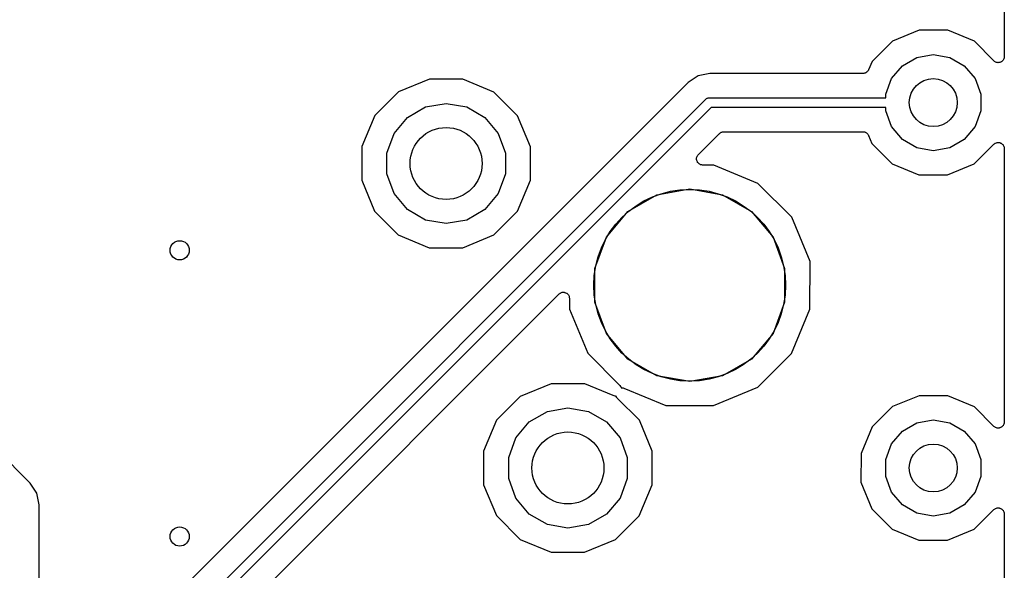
# Model space of a CAD drawing. Extents: x 88 to 361, y -189 to -115.
# Tile 33 of 41: x 341 to 361, y -139 to -128. Entities that reach past the tile are written whole.
import ezdxf

# ---------------------------------------------------------------- set-up
doc = ezdxf.new("R2010")
doc.units = 0
doc.header["$MEASUREMENT"] = 0
doc.layers.add('BLACK', color=7, linetype='CONTINUOUS')

msp = doc.modelspace()

# ---------------------------------------------------------------- linework, layer by layer
at = {"layer": 'Black'}
for p, q in [((361.367, -117.391), (361.367, -128.582)), ((359.588, -128.032), (359.033, -128.261)), ((360.188, -128.032), (359.588, -128.032)), ((360.742, -128.262), (360.188, -128.032)), ((359.033, -128.261), (358.609, -128.685)), ((361.15, -128.672), (360.742, -128.262)), ((359.543, -128.597), (359.886, -128.536)), ((359.886, -128.536), (360.23, -128.597)), ((358.609, -128.685), (358.538, -128.854)), ((359.241, -128.771), (359.543, -128.597)), ((360.23, -128.597), (360.531, -128.771)), ((361.164, -128.681), (361.15, -128.672)), ((361.176, -128.692), (361.164, -128.681)), ((361.182, -128.694), (361.176, -128.692)), ((361.186, -128.697), (361.182, -128.694)), ((361.202, -128.701), (361.186, -128.697)), ((361.218, -128.707), (361.202, -128.701)), ((361.223, -128.707), (361.218, -128.707)), ((361.229, -128.708), (361.223, -128.707)), ((361.245, -128.707), (361.229, -128.708)), ((361.262, -128.707), (361.245, -128.707)), ((361.267, -128.705), (361.262, -128.707)), ((361.273, -128.705), (361.267, -128.705)), ((361.288, -128.698), (361.273, -128.705)), ((361.303, -128.692), (361.288, -128.698)), ((361.308, -128.688), (361.303, -128.692)), ((361.313, -128.686), (361.308, -128.688)), ((361.325, -128.674), (361.313, -128.686)), ((361.337, -128.663), (361.325, -128.674)), ((361.34, -128.659), (361.337, -128.663)), ((361.344, -128.655), (361.34, -128.659)), ((361.351, -128.64), (361.344, -128.655)), ((361.359, -128.625), (361.351, -128.64)), ((361.36, -128.62), (361.359, -128.625)), ((361.363, -128.615), (361.36, -128.62)), ((361.364, -128.598), (361.363, -128.615)), ((361.367, -128.582), (361.364, -128.598)), ((355.225, -128.932), (354.981, -128.981)), ((358.421, -128.932), (355.225, -128.932)), ((358.429, -128.931), (358.421, -128.932)), ((358.438, -128.931), (358.429, -128.931)), ((358.451, -128.927), (358.438, -128.931)), ((358.465, -128.924), (358.451, -128.927)), ((358.472, -128.92), (358.465, -128.924)), ((358.48, -128.918), (358.472, -128.92)), ((358.491, -128.909), (358.48, -128.918)), ((358.503, -128.902), (358.491, -128.909)), ((358.508, -128.896), (358.503, -128.902)), ((358.515, -128.891), (358.508, -128.896)), ((358.522, -128.879), (358.515, -128.891)), ((358.531, -128.868), (358.522, -128.879)), ((358.534, -128.861), (358.531, -128.868)), ((358.538, -128.854), (358.534, -128.861)), ((359.017, -129.038), (359.241, -128.771)), ((360.531, -128.771), (360.756, -129.038)), ((354.773, -129.119), (341.458, -142.435)), ((349.378, -129.052), (348.732, -129.319)), ((350.077, -129.053), (349.378, -129.052)), ((350.723, -129.321), (350.077, -129.053)), ((354.981, -128.981), (354.773, -129.119)), ((358.898, -129.366), (359.017, -129.038)), ((360.756, -129.038), (360.875, -129.366)), ((348.732, -129.319), (348.237, -129.813)), ((351.217, -129.816), (350.723, -129.321)), ((340.962, -143.649), (355.142, -129.469)), ((349.297, -129.631), (349.726, -129.556)), ((349.726, -129.556), (350.155, -129.631)), ((355.142, -129.469), (355.145, -129.467)), ((355.145, -129.467), (355.148, -129.463)), ((355.148, -129.463), (355.159, -129.457)), ((355.159, -129.457), (355.17, -129.449)), ((355.17, -129.449), (355.174, -129.448)), ((355.174, -129.448), (355.178, -129.446)), ((355.178, -129.446), (355.191, -129.444)), ((355.191, -129.444), (355.204, -129.44)), ((355.204, -129.44), (355.208, -129.441)), ((355.208, -129.441), (355.212, -129.44)), ((355.212, -129.44), (358.898, -129.44)), ((358.898, -129.44), (358.898, -129.366)), ((360.875, -129.366), (360.875, -129.714)), ((355.254, -129.64), (341.133, -143.761)), ((348.92, -129.849), (349.297, -129.631)), ((350.155, -129.631), (350.533, -129.849)), ((358.898, -129.64), (355.254, -129.64)), ((358.898, -129.714), (358.898, -129.64)), ((359.017, -130.042), (358.898, -129.714)), ((360.875, -129.714), (360.756, -130.042)), ((348.237, -129.813), (347.969, -130.459)), ((348.64, -130.183), (348.92, -129.849)), ((350.533, -129.849), (350.813, -130.183)), ((351.484, -130.462), (351.217, -129.816)), ((348.491, -130.592), (348.64, -130.183)), ((350.813, -130.183), (350.962, -130.592)), ((354.987, -130.625), (355.427, -130.185)), ((355.427, -130.185), (355.431, -130.182)), ((355.431, -130.182), (355.435, -130.178)), ((355.435, -130.178), (355.449, -130.169)), ((355.449, -130.169), (355.463, -130.16)), ((355.463, -130.16), (355.468, -130.158)), ((355.468, -130.158), (355.473, -130.156)), ((355.473, -130.156), (355.49, -130.153)), ((355.49, -130.153), (355.506, -130.148)), ((355.506, -130.148), (355.511, -130.149)), ((355.511, -130.149), (355.517, -130.148)), ((355.517, -130.148), (358.421, -130.148)), ((358.421, -130.148), (358.429, -130.149)), ((358.429, -130.149), (358.438, -130.149)), ((358.438, -130.149), (358.451, -130.153)), ((358.451, -130.153), (358.464, -130.156)), ((358.464, -130.156), (358.472, -130.16)), ((358.472, -130.16), (358.48, -130.162)), ((358.48, -130.162), (358.491, -130.171)), ((358.491, -130.171), (358.503, -130.178)), ((358.503, -130.178), (358.508, -130.184)), ((358.508, -130.184), (358.515, -130.189)), ((359.241, -130.309), (359.017, -130.042)), ((360.756, -130.042), (360.531, -130.309)), ((358.515, -130.189), (358.522, -130.201)), ((358.522, -130.201), (358.531, -130.212)), ((358.531, -130.212), (358.534, -130.219)), ((358.534, -130.219), (358.538, -130.227)), ((358.538, -130.227), (358.607, -130.393)), ((359.543, -130.483), (359.241, -130.309)), ((360.531, -130.309), (360.23, -130.483)), ((361.164, -130.399), (361.176, -130.389)), ((361.176, -130.389), (361.182, -130.387)), ((361.182, -130.387), (361.186, -130.384)), ((361.186, -130.384), (361.202, -130.379)), ((361.202, -130.379), (361.218, -130.374)), ((361.218, -130.374), (361.224, -130.374)), ((361.224, -130.374), (361.229, -130.372)), ((361.229, -130.372), (361.246, -130.374)), ((361.246, -130.374), (361.262, -130.374)), ((361.262, -130.374), (361.267, -130.376)), ((361.267, -130.376), (361.273, -130.376)), ((361.273, -130.376), (361.288, -130.383)), ((361.288, -130.383), (361.303, -130.389)), ((361.303, -130.389), (361.308, -130.392)), ((347.969, -130.459), (347.968, -131.158)), ((348.491, -131.028), (348.491, -130.592)), ((350.962, -130.592), (350.962, -131.028)), ((351.484, -131.161), (351.484, -130.462)), ((358.607, -130.393), (359.031, -130.818)), ((359.886, -130.544), (359.543, -130.483)), ((360.23, -130.483), (359.886, -130.544)), ((360.739, -130.819), (361.15, -130.409)), ((361.15, -130.409), (361.164, -130.399)), ((361.308, -130.392), (361.313, -130.395)), ((361.313, -130.395), (361.325, -130.407)), ((361.325, -130.407), (361.337, -130.417)), ((361.337, -130.417), (361.34, -130.422)), ((361.34, -130.422), (361.344, -130.426)), ((361.344, -130.426), (361.351, -130.441)), ((361.351, -130.441), (361.359, -130.455)), ((361.359, -130.455), (361.36, -130.461)), ((361.36, -130.461), (361.363, -130.466)), ((361.363, -130.466), (361.364, -130.483)), ((361.364, -130.483), (361.367, -130.499)), ((361.367, -130.499), (361.367, -136.202)), ((354.95, -130.704), (354.951, -130.699)), ((354.951, -130.721), (354.95, -130.704)), ((354.951, -130.693), (354.957, -130.678)), ((354.951, -130.699), (354.951, -130.693)), ((354.951, -130.737), (354.951, -130.721)), ((354.953, -130.742), (354.951, -130.737)), ((354.954, -130.748), (354.953, -130.742)), ((354.961, -130.763), (354.954, -130.748)), ((354.957, -130.678), (354.961, -130.662)), ((354.961, -130.662), (354.965, -130.657)), ((354.966, -130.779), (354.961, -130.763)), ((354.965, -130.657), (354.967, -130.652)), ((354.97, -130.783), (354.966, -130.779)), ((354.967, -130.652), (354.977, -130.639)), ((354.972, -130.788), (354.97, -130.783)), ((354.984, -130.8), (354.972, -130.788)), ((354.977, -130.639), (354.987, -130.625)), ((354.995, -130.812), (354.984, -130.8)), ((355, -130.815), (354.995, -130.812)), ((355.004, -130.819), (355, -130.815)), ((355.019, -130.826), (355.004, -130.819)), ((355.033, -130.835), (355.019, -130.826)), ((355.038, -130.836), (355.033, -130.835)), ((355.044, -130.838), (355.038, -130.836)), ((355.06, -130.839), (355.044, -130.838)), ((355.076, -130.842), (355.06, -130.839)), ((355.307, -130.842), (355.076, -130.842)), ((356.229, -131.225), (355.307, -130.842)), ((359.031, -130.818), (359.585, -131.048)), ((360.185, -131.048), (360.739, -130.819)), ((347.968, -131.158), (348.235, -131.804)), ((348.64, -131.437), (348.491, -131.028)), ((350.962, -131.028), (350.813, -131.437)), ((351.215, -131.807), (351.484, -131.161)), ((359.585, -131.048), (360.185, -131.048)), ((354.12, -131.463), (354.806, -131.342)), ((354.806, -131.342), (355.493, -131.463)), ((356.934, -131.931), (356.229, -131.225)), ((348.92, -131.771), (348.64, -131.437)), ((350.813, -131.437), (350.533, -131.771)), ((353.516, -131.812), (354.12, -131.463)), ((355.493, -131.463), (356.097, -131.812)), ((348.235, -131.804), (348.729, -132.299)), ((349.297, -131.989), (348.92, -131.771)), ((350.533, -131.771), (350.155, -131.989)), ((350.721, -132.301), (351.215, -131.807)), ((353.068, -132.346), (353.516, -131.812)), ((356.097, -131.812), (356.545, -132.346)), ((349.726, -132.064), (349.297, -131.989)), ((350.155, -131.989), (349.726, -132.064)), ((357.315, -132.853), (356.934, -131.931)), ((348.729, -132.299), (349.375, -132.567)), ((350.074, -132.568), (350.721, -132.301)), ((352.829, -133.001), (353.068, -132.346)), ((356.545, -132.346), (356.783, -133.001)), ((349.375, -132.567), (350.074, -132.568)), ((357.314, -133.851), (357.315, -132.853)), ((352.829, -133.699), (352.829, -133.001)), ((356.783, -133.001), (356.783, -133.699)), ((343.428, -142.184), (352.081, -133.531)), ((352.081, -133.531), (352.095, -133.521)), ((352.095, -133.521), (352.108, -133.511)), ((352.108, -133.511), (352.113, -133.509)), ((352.113, -133.509), (352.117, -133.506)), ((352.117, -133.506), (352.133, -133.501)), ((352.133, -133.501), (352.149, -133.496)), ((352.149, -133.496), (352.155, -133.496)), ((352.155, -133.496), (352.16, -133.494)), ((352.16, -133.494), (352.177, -133.496)), ((352.177, -133.496), (352.193, -133.496)), ((352.193, -133.496), (352.198, -133.498)), ((352.198, -133.498), (352.204, -133.498)), ((352.204, -133.498), (352.219, -133.505)), ((352.219, -133.505), (352.235, -133.511)), ((352.235, -133.511), (352.239, -133.514)), ((352.239, -133.514), (352.244, -133.517)), ((352.244, -133.517), (352.256, -133.528)), ((352.256, -133.528), (352.268, -133.539)), ((352.268, -133.539), (352.271, -133.544)), ((352.271, -133.544), (352.275, -133.548)), ((352.275, -133.548), (352.282, -133.563)), ((352.282, -133.563), (352.29, -133.577)), ((352.29, -133.577), (352.291, -133.583)), ((352.291, -133.583), (352.294, -133.588)), ((352.294, -133.588), (352.295, -133.604)), ((352.295, -133.604), (352.298, -133.621)), ((352.298, -133.621), (352.298, -133.847)), ((352.298, -133.847), (352.679, -134.769)), ((353.068, -134.354), (352.829, -133.699)), ((356.783, -133.699), (356.545, -134.354)), ((356.931, -134.773), (357.314, -133.851)), ((341.054, -137.476), (337.554, -133.977)), ((353.516, -134.888), (353.068, -134.354)), ((356.545, -134.354), (356.097, -134.888)), ((352.679, -134.769), (353.352, -135.443)), ((354.12, -135.237), (353.516, -134.888)), ((356.097, -134.888), (355.493, -135.237)), ((356.225, -135.477), (356.931, -134.773)), ((354.806, -135.358), (354.12, -135.237)), ((355.493, -135.237), (354.806, -135.358)), ((351.918, -135.402), (351.272, -135.669)), ((352.617, -135.403), (351.918, -135.402)), ((353.213, -135.65), (352.617, -135.403)), ((353.352, -135.443), (353.363, -135.459)), ((353.363, -135.459), (353.375, -135.474)), ((353.375, -135.474), (353.376, -135.477)), ((353.376, -135.477), (353.377, -135.479)), ((353.377, -135.479), (353.379, -135.488)), ((353.379, -135.488), (353.391, -135.486)), ((353.391, -135.486), (353.393, -135.487)), ((353.393, -135.487), (353.396, -135.486)), ((353.396, -135.486), (353.415, -135.491)), ((353.415, -135.491), (353.434, -135.496)), ((353.434, -135.496), (354.305, -135.858)), ((355.303, -135.858), (356.225, -135.477)), ((351.272, -135.669), (350.777, -136.163)), ((353.232, -135.654), (353.213, -135.65)), ((353.251, -135.659), (353.232, -135.654)), ((353.254, -135.659), (353.251, -135.659)), ((353.256, -135.66), (353.254, -135.659)), ((353.268, -135.658), (353.256, -135.66)), ((353.27, -135.667), (353.268, -135.658)), ((353.271, -135.669), (353.27, -135.667)), ((353.272, -135.671), (353.271, -135.669)), ((353.284, -135.687), (353.272, -135.671)), ((353.295, -135.703), (353.284, -135.687)), ((353.757, -136.166), (353.295, -135.703)), ((359.588, -135.652), (359.033, -135.881)), ((360.188, -135.652), (359.588, -135.652)), ((360.742, -135.882), (360.188, -135.652)), ((351.837, -135.981), (352.266, -135.906)), ((352.266, -135.906), (352.695, -135.981)), ((354.305, -135.858), (355.303, -135.858)), ((359.033, -135.881), (358.609, -136.305)), ((361.15, -136.292), (360.742, -135.882)), ((351.46, -136.199), (351.837, -135.981)), ((352.695, -135.981), (353.073, -136.199)), ((350.777, -136.163), (350.509, -136.809)), ((351.18, -136.533), (351.46, -136.199)), ((353.073, -136.199), (353.353, -136.533)), ((354.024, -136.812), (353.757, -136.166)), ((358.609, -136.305), (358.379, -136.859)), ((359.241, -136.391), (359.543, -136.217)), ((359.543, -136.217), (359.886, -136.156)), ((359.886, -136.156), (360.23, -136.217)), ((360.23, -136.217), (360.531, -136.391)), ((361.164, -136.301), (361.15, -136.292)), ((361.176, -136.312), (361.164, -136.301)), ((361.182, -136.314), (361.176, -136.312)), ((361.186, -136.317), (361.182, -136.314)), ((361.202, -136.321), (361.186, -136.317)), ((361.218, -136.327), (361.202, -136.321)), ((361.223, -136.327), (361.218, -136.327)), ((361.229, -136.328), (361.223, -136.327)), ((361.245, -136.327), (361.229, -136.328)), ((361.262, -136.327), (361.245, -136.327)), ((361.267, -136.325), (361.262, -136.327)), ((361.273, -136.325), (361.267, -136.325)), ((361.288, -136.318), (361.273, -136.325)), ((361.303, -136.312), (361.288, -136.318)), ((361.308, -136.308), (361.303, -136.312)), ((361.313, -136.306), (361.308, -136.308)), ((361.325, -136.294), (361.313, -136.306)), ((361.337, -136.283), (361.325, -136.294)), ((361.34, -136.279), (361.337, -136.283)), ((361.344, -136.275), (361.34, -136.279)), ((361.351, -136.26), (361.344, -136.275)), ((361.359, -136.245), (361.351, -136.26)), ((361.36, -136.24), (361.359, -136.245)), ((361.363, -136.235), (361.36, -136.24)), ((361.364, -136.218), (361.363, -136.235)), ((361.367, -136.202), (361.364, -136.218)), ((351.031, -136.942), (351.18, -136.533)), ((353.353, -136.533), (353.502, -136.942)), ((359.017, -136.658), (359.241, -136.391)), ((360.531, -136.391), (360.756, -136.658)), ((358.898, -136.986), (359.017, -136.658)), ((360.756, -136.658), (360.875, -136.986)), ((350.509, -136.809), (350.508, -137.508)), ((351.031, -137.378), (351.031, -136.942)), ((353.502, -136.942), (353.502, -137.378)), ((354.024, -137.511), (354.024, -136.812)), ((358.379, -136.859), (358.378, -137.459)), ((358.898, -137.334), (358.898, -136.986)), ((360.875, -136.986), (360.875, -137.334)), ((359.017, -137.662), (358.898, -137.334)), ((360.875, -137.334), (360.756, -137.662)), ((341.192, -137.683), (341.054, -137.476)), ((350.508, -137.508), (350.775, -138.154)), ((351.18, -137.787), (351.031, -137.378)), ((353.502, -137.378), (353.353, -137.787)), ((353.755, -138.157), (354.024, -137.511)), ((358.378, -137.459), (358.607, -138.013)), ((341.241, -137.928), (341.192, -137.683)), ((359.241, -137.929), (359.017, -137.662)), ((360.756, -137.662), (360.531, -137.929)), ((341.241, -142.345), (341.241, -137.928)), ((351.46, -138.121), (351.18, -137.787)), ((353.353, -137.787), (353.073, -138.121)), ((359.543, -138.103), (359.241, -137.929)), ((360.531, -137.929), (360.23, -138.103)), ((350.775, -138.154), (351.269, -138.649)), ((351.837, -138.339), (351.46, -138.121)), ((353.073, -138.121), (352.695, -138.339)), ((353.261, -138.651), (353.755, -138.157)), ((358.607, -138.013), (359.031, -138.438)), ((359.886, -138.164), (359.543, -138.103)), ((360.23, -138.103), (359.886, -138.164)), ((360.739, -138.439), (361.15, -138.029)), ((361.15, -138.029), (361.164, -138.019)), ((361.164, -138.019), (361.176, -138.009)), ((361.176, -138.009), (361.182, -138.007)), ((361.182, -138.007), (361.186, -138.004)), ((361.186, -138.004), (361.202, -137.999)), ((361.202, -137.999), (361.218, -137.994)), ((361.218, -137.994), (361.224, -137.994)), ((361.224, -137.994), (361.229, -137.992)), ((361.229, -137.992), (361.246, -137.994)), ((361.246, -137.994), (361.262, -137.994)), ((361.262, -137.994), (361.267, -137.996)), ((361.267, -137.996), (361.273, -137.996)), ((361.273, -137.996), (361.288, -138.003)), ((361.288, -138.003), (361.303, -138.009)), ((361.303, -138.009), (361.308, -138.012)), ((361.308, -138.012), (361.313, -138.015)), ((361.313, -138.015), (361.325, -138.027)), ((361.325, -138.027), (361.337, -138.037)), ((361.337, -138.037), (361.34, -138.042)), ((361.34, -138.042), (361.344, -138.046)), ((361.344, -138.046), (361.351, -138.061)), ((361.351, -138.061), (361.359, -138.075)), ((361.359, -138.075), (361.36, -138.081)), ((361.36, -138.081), (361.363, -138.086)), ((361.363, -138.086), (361.364, -138.103)), ((361.364, -138.103), (361.367, -138.119)), ((361.367, -138.119), (361.367, -187.409)), ((352.266, -138.414), (351.837, -138.339)), ((352.695, -138.339), (352.266, -138.414)), ((359.031, -138.438), (359.585, -138.668)), ((360.185, -138.668), (360.739, -138.439)), ((351.269, -138.649), (351.915, -138.917)), ((352.614, -138.918), (353.261, -138.651)), ((359.585, -138.668), (360.185, -138.668)), ((351.915, -138.917), (352.614, -138.918))]:
    msp.add_line(p, q, dxfattribs=at)
for centre, radius in [((359.886, -129.54), 0.5), ((349.726, -130.81), 0.7506), ((354.806, -133.35), 2), ((344.17, -132.62), 0.2), ((352.266, -137.16), 0.7506), ((359.886, -137.16), 0.5), ((344.17, -138.589), 0.2)]:
    msp.add_circle(centre, radius, dxfattribs=at)

doc.saveas('drawing.dxf')
